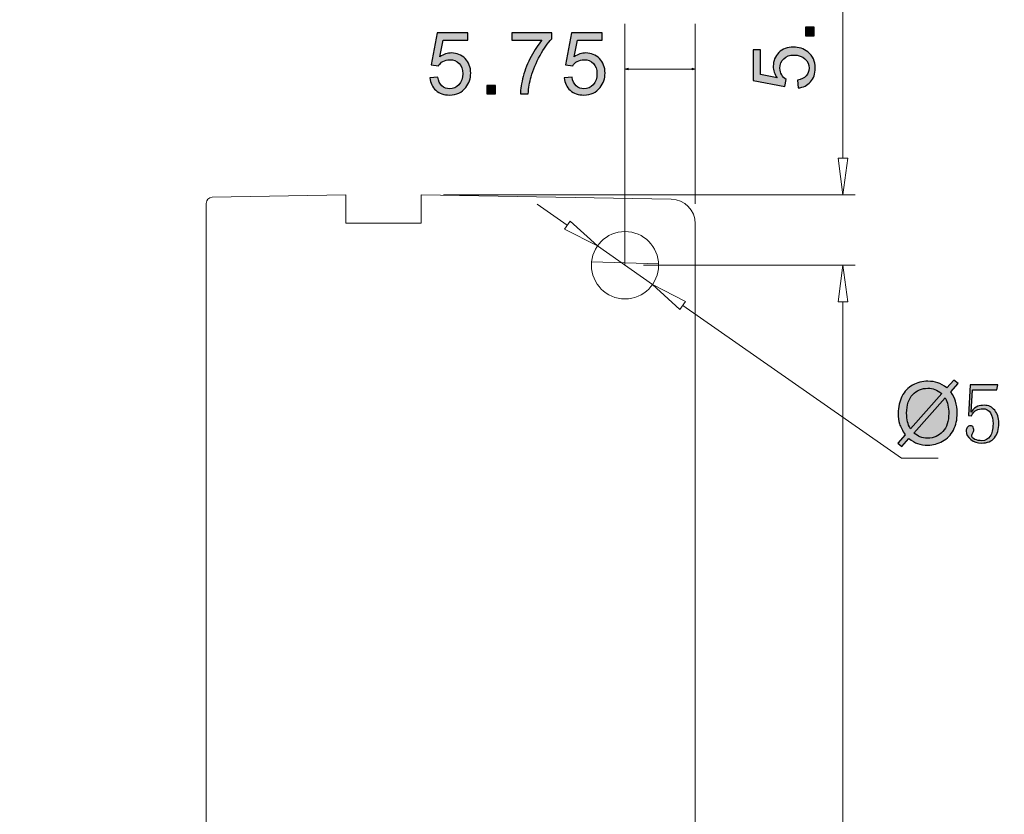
# Model space of a CAD drawing. Header units: millimetres. Extents: x -296 to 295, y -209 to 209.
# Tile 121 of 123: x 168 to 249, y 109 to 174. Entities that reach past the tile are written whole.
import ezdxf

# ---------------------------------------------------------------- set-up
doc = ezdxf.new("R2010")
doc.units = ezdxf.units.MM
doc.header["$MEASUREMENT"] = 0
doc.layers.add('layer 1', color=7, linetype='Continuous')

msp = doc.modelspace()

# ---------------------------------------------------------------- hatches: boundary and pattern name
at = {"layer": 'layer 1'}
h = msp.add_hatch(color=18, dxfattribs=at)
edge = h.paths.add_edge_path()
edge.add_spline(control_points=[(233.3028, 172.5008), (233.3028, 172.5008), (232.5972, 172.5008), (232.5972, 172.5008), (232.5972, 172.5008), (232.5972, 173.2063), (232.5972, 173.2063), (232.5972, 173.2063), (233.3028, 173.2063), (233.3028, 173.2063), (233.3028, 173.2063), (233.3028, 172.5008), (233.3028, 172.5008)], knot_values=[0, 0, 0, 0, 0.25, 0.25, 0.25, 0.5, 0.5, 0.5, 0.75, 0.75, 0.75, 1, 1, 1, 1], degree=3, periodic=1)
h = msp.add_hatch(color=18, dxfattribs=at)
edge = h.paths.add_edge_path()
edge.add_spline(control_points=[(201.8624, 169.0654), (201.8624, 169.0654), (202.5116, 169.1147), (202.5116, 169.1147), (202.5598, 168.7984), (202.6715, 168.5609), (202.8455, 168.401), (203.0196, 168.2422), (203.2324, 168.1622), (203.4829, 168.1622), (203.7851, 168.1622), (204.0379, 168.2751), (204.2437, 168.4997), (204.4483, 168.7255), (204.5506, 169.0242), (204.5506, 169.3958), (204.5506, 169.7497), (204.453, 170.0284), (204.2566, 170.2331), (204.0603, 170.4377), (203.8004, 170.54), (203.477, 170.54), (203.2759, 170.54), (203.096, 170.4941), (202.9361, 170.4024), (202.7773, 170.3107), (202.6527, 170.1919), (202.5609, 170.0461), (202.5609, 170.0461), (201.9753, 170.1307), (201.9753, 170.1307), (201.9753, 170.1307), (202.4622, 172.7272), (202.4622, 172.7272), (202.4622, 172.7272), (204.9669, 172.7272), (204.9669, 172.7272), (204.9669, 172.7272), (204.9669, 172.1345), (204.9669, 172.1345), (204.9669, 172.1345), (202.9572, 172.1345), (202.9572, 172.1345), (202.9572, 172.1345), (202.6879, 170.7716), (202.6879, 170.7716), (202.9902, 170.9845), (203.3077, 171.0903), (203.6393, 171.0903), (204.0791, 171.0903), (204.4507, 170.9374), (204.7529, 170.6317), (205.0551, 170.326), (205.2068, 169.9332), (205.2068, 169.4534), (205.2068, 168.996), (205.0739, 168.6009), (204.8081, 168.2681), (204.4848, 167.8588), (204.0426, 167.6542), (203.4829, 167.6542), (203.0243, 167.6542), (202.6503, 167.7836), (202.3599, 168.0411), (202.0694, 168.2986), (201.9036, 168.6397), (201.8624, 169.0654)], knot_values=[0, 0, 0, 0, 0.0454545, 0.0454545, 0.0454545, 0.0909091, 0.0909091, 0.0909091, 0.1363636, 0.1363636, 0.1363636, 0.1818182, 0.1818182, 0.1818182, 0.2272727, 0.2272727, 0.2272727, 0.2727273, 0.2727273, 0.2727273, 0.3181818, 0.3181818, 0.3181818, 0.3636364, 0.3636364, 0.3636364, 0.4090909, 0.4090909, 0.4090909, 0.4545455, 0.4545455, 0.4545455, 0.5, 0.5, 0.5, 0.5454545, 0.5454545, 0.5454545, 0.5909091, 0.5909091, 0.5909091, 0.6363636, 0.6363636, 0.6363636, 0.6818182, 0.6818182, 0.6818182, 0.7272727, 0.7272727, 0.7272727, 0.7727273, 0.7727273, 0.7727273, 0.8181818, 0.8181818, 0.8181818, 0.8636364, 0.8636364, 0.8636364, 0.9090909, 0.9090909, 0.9090909, 0.9545455, 0.9545455, 0.9545455, 1, 1, 1, 1], degree=3, periodic=1)
h = msp.add_hatch(color=18, dxfattribs=at)
edge = h.paths.add_edge_path()
edge.add_spline(control_points=[(208.5663, 172.1345), (208.5663, 172.1345), (208.5663, 172.7272), (208.5663, 172.7272), (208.5663, 172.7272), (211.8331, 172.7272), (211.8331, 172.7272), (211.8331, 172.7272), (211.8331, 172.2474), (211.8331, 172.2474), (211.512, 171.9052), (211.1922, 171.4501), (210.877, 170.8822), (210.5607, 170.3142), (210.3173, 169.7298), (210.1444, 169.1289), (210.0209, 168.7067), (209.941, 168.2422), (209.9069, 167.7389), (209.9069, 167.7389), (209.2719, 167.7389), (209.2719, 167.7389), (209.2789, 168.1364), (209.3565, 168.6173), (209.5059, 169.1806), (209.6552, 169.745), (209.8681, 170.2883), (210.1468, 170.8116), (210.4255, 171.3349), (210.7218, 171.7759), (211.0358, 172.1345), (211.0358, 172.1345), (208.5663, 172.1345), (208.5663, 172.1345)], knot_values=[0, 0, 0, 0, 0.0909091, 0.0909091, 0.0909091, 0.1818182, 0.1818182, 0.1818182, 0.2727273, 0.2727273, 0.2727273, 0.3636364, 0.3636364, 0.3636364, 0.4545455, 0.4545455, 0.4545455, 0.5454545, 0.5454545, 0.5454545, 0.6363636, 0.6363636, 0.6363636, 0.7272727, 0.7272727, 0.7272727, 0.8181818, 0.8181818, 0.8181818, 0.9090909, 0.9090909, 0.9090909, 1, 1, 1, 1], degree=3, periodic=1)
h = msp.add_hatch(color=18, dxfattribs=at)
edge = h.paths.add_edge_path()
edge.add_spline(control_points=[(212.8472, 169.0654), (212.8472, 169.0654), (213.4964, 169.1147), (213.4964, 169.1147), (213.5446, 168.7984), (213.6563, 168.5609), (213.8303, 168.401), (214.0044, 168.2422), (214.2172, 168.1622), (214.4677, 168.1622), (214.7699, 168.1622), (215.0227, 168.2751), (215.2285, 168.4997), (215.4331, 168.7255), (215.5354, 169.0242), (215.5354, 169.3958), (215.5354, 169.7497), (215.4378, 170.0284), (215.2414, 170.2331), (215.0451, 170.4377), (214.7852, 170.54), (214.4618, 170.54), (214.2607, 170.54), (214.0808, 170.4941), (213.9209, 170.4024), (213.7621, 170.3107), (213.6375, 170.1919), (213.5457, 170.0461), (213.5457, 170.0461), (212.9601, 170.1307), (212.9601, 170.1307), (212.9601, 170.1307), (213.447, 172.7272), (213.447, 172.7272), (213.447, 172.7272), (215.9517, 172.7272), (215.9517, 172.7272), (215.9517, 172.7272), (215.9517, 172.1345), (215.9517, 172.1345), (215.9517, 172.1345), (213.942, 172.1345), (213.942, 172.1345), (213.942, 172.1345), (213.6727, 170.7716), (213.6727, 170.7716), (213.975, 170.9845), (214.2925, 171.0903), (214.6241, 171.0903), (215.0639, 171.0903), (215.4355, 170.9374), (215.7377, 170.6317), (216.0399, 170.326), (216.1916, 169.9332), (216.1916, 169.4534), (216.1916, 168.996), (216.0587, 168.6009), (215.7929, 168.2681), (215.4696, 167.8588), (215.0274, 167.6542), (214.4677, 167.6542), (214.0091, 167.6542), (213.6351, 167.7836), (213.3447, 168.0411), (213.0542, 168.2986), (212.8884, 168.6397), (212.8472, 169.0654)], knot_values=[0, 0, 0, 0, 0.0454545, 0.0454545, 0.0454545, 0.0909091, 0.0909091, 0.0909091, 0.1363636, 0.1363636, 0.1363636, 0.1818182, 0.1818182, 0.1818182, 0.2272727, 0.2272727, 0.2272727, 0.2727273, 0.2727273, 0.2727273, 0.3181818, 0.3181818, 0.3181818, 0.3636364, 0.3636364, 0.3636364, 0.4090909, 0.4090909, 0.4090909, 0.4545455, 0.4545455, 0.4545455, 0.5, 0.5, 0.5, 0.5454545, 0.5454545, 0.5454545, 0.5909091, 0.5909091, 0.5909091, 0.6363636, 0.6363636, 0.6363636, 0.6818182, 0.6818182, 0.6818182, 0.7272727, 0.7272727, 0.7272727, 0.7727273, 0.7727273, 0.7727273, 0.8181818, 0.8181818, 0.8181818, 0.8636364, 0.8636364, 0.8636364, 0.9090909, 0.9090909, 0.9090909, 0.9545455, 0.9545455, 0.9545455, 1, 1, 1, 1], degree=3, periodic=1)
h = msp.add_hatch(color=18, dxfattribs=at)
edge = h.paths.add_edge_path()
edge.add_spline(control_points=[(231.9763, 168.2309), (231.9763, 168.2309), (231.927, 168.8801), (231.927, 168.8801), (232.2433, 168.9283), (232.4808, 169.04), (232.6407, 169.214), (232.7995, 169.3881), (232.8795, 169.6009), (232.8795, 169.8514), (232.8795, 170.1536), (232.7666, 170.4064), (232.542, 170.6122), (232.3162, 170.8168), (232.0175, 170.9191), (231.6459, 170.9191), (231.292, 170.9191), (231.0133, 170.8215), (230.8086, 170.6251), (230.604, 170.4288), (230.5017, 170.1689), (230.5017, 169.8455), (230.5017, 169.6444), (230.5476, 169.4645), (230.6393, 169.3046), (230.731, 169.1458), (230.8498, 169.0212), (230.9956, 168.9294), (230.9956, 168.9294), (230.911, 168.3438), (230.911, 168.3438), (230.911, 168.3438), (228.3145, 168.8307), (228.3145, 168.8307), (228.3145, 168.8307), (228.3145, 171.3354), (228.3145, 171.3354), (228.3145, 171.3354), (228.9072, 171.3354), (228.9072, 171.3354), (228.9072, 171.3354), (228.9072, 169.3257), (228.9072, 169.3257), (228.9072, 169.3257), (230.2701, 169.0564), (230.2701, 169.0564), (230.0572, 169.3587), (229.9514, 169.6762), (229.9514, 170.0078), (229.9514, 170.4476), (230.1043, 170.8192), (230.41, 171.1214), (230.7157, 171.4236), (231.1085, 171.5753), (231.5883, 171.5753), (232.0457, 171.5753), (232.4408, 171.4424), (232.7736, 171.1766), (233.1829, 170.8533), (233.3875, 170.4111), (233.3875, 169.8514), (233.3875, 169.3928), (233.2581, 169.0188), (233.0006, 168.7284), (232.7431, 168.4379), (232.402, 168.2721), (231.9763, 168.2309)], knot_values=[0, 0, 0, 0, 0.0454545, 0.0454545, 0.0454545, 0.0909091, 0.0909091, 0.0909091, 0.1363636, 0.1363636, 0.1363636, 0.1818182, 0.1818182, 0.1818182, 0.2272727, 0.2272727, 0.2272727, 0.2727273, 0.2727273, 0.2727273, 0.3181818, 0.3181818, 0.3181818, 0.3636364, 0.3636364, 0.3636364, 0.4090909, 0.4090909, 0.4090909, 0.4545455, 0.4545455, 0.4545455, 0.5, 0.5, 0.5, 0.5454545, 0.5454545, 0.5454545, 0.5909091, 0.5909091, 0.5909091, 0.6363636, 0.6363636, 0.6363636, 0.6818182, 0.6818182, 0.6818182, 0.7272727, 0.7272727, 0.7272727, 0.7727273, 0.7727273, 0.7727273, 0.8181818, 0.8181818, 0.8181818, 0.8636364, 0.8636364, 0.8636364, 0.9090909, 0.9090909, 0.9090909, 0.9545455, 0.9545455, 0.9545455, 1, 1, 1, 1], degree=3, periodic=1)
h = msp.add_hatch(color=18, dxfattribs=at)
edge = h.paths.add_edge_path()
edge.add_spline(control_points=[(218.0919, 169.8512), (218.0919, 169.8512), (217.8253, 169.7798), (217.8253, 169.7798), (217.8253, 169.7798), (218.0919, 169.7083), (218.0919, 169.7083), (218.0919, 169.7083), (218.0919, 169.8512), (218.0919, 169.8512)], knot_values=[0, 0, 0, 0, 0.3333333, 0.3333333, 0.3333333, 0.6666667, 0.6666667, 0.6666667, 1, 1, 1, 1], degree=3, periodic=1)
h = msp.add_hatch(color=18, dxfattribs=at)
edge = h.paths.add_edge_path()
edge.add_spline(control_points=[(223.3086, 169.8512), (223.3086, 169.8512), (223.5753, 169.7798), (223.5753, 169.7798), (223.5753, 169.7798), (223.3086, 169.7083), (223.3086, 169.7083), (223.3086, 169.7083), (223.3086, 169.8512), (223.3086, 169.8512)], knot_values=[0, 0, 0, 0, 0.3333333, 0.3333333, 0.3333333, 0.6666667, 0.6666667, 0.6666667, 1, 1, 1, 1], degree=3, periodic=1)
h = msp.add_hatch(color=18, dxfattribs=at)
edge = h.paths.add_edge_path()
edge.add_spline(control_points=[(206.5244, 167.7389), (206.5244, 167.7389), (206.5244, 168.4445), (206.5244, 168.4445), (206.5244, 168.4445), (207.2299, 168.4445), (207.2299, 168.4445), (207.2299, 168.4445), (207.2299, 167.7389), (207.2299, 167.7389), (207.2299, 167.7389), (206.5244, 167.7389), (206.5244, 167.7389)], knot_values=[0, 0, 0, 0, 0.25, 0.25, 0.25, 0.5, 0.5, 0.5, 0.75, 0.75, 0.75, 1, 1, 1, 1], degree=3, periodic=1)
h = msp.add_hatch(color=18, dxfattribs=at)
edge = h.paths.add_edge_path()
edge.add_spline(control_points=[(215.559, 155.3115), (215.559, 155.317), (215.5635, 155.3215), (215.569, 155.3215), (215.5745, 155.3215), (215.579, 155.317), (215.579, 155.3115), (215.579, 155.3059), (215.5745, 155.3015), (215.569, 155.3015), (215.5635, 155.3015), (215.559, 155.3059), (215.559, 155.3115)], knot_values=[0, 0, 0, 0, 0.25, 0.25, 0.25, 0.5, 0.5, 0.5, 0.75, 0.75, 0.75, 1, 1, 1, 1], degree=3, periodic=1)
h = msp.add_hatch(color=18, dxfattribs=at)
edge = h.paths.add_edge_path()
edge.add_spline(control_points=[(217.8153, 153.7392), (217.8153, 153.7448), (217.8197, 153.7492), (217.8253, 153.7492), (217.8308, 153.7492), (217.8353, 153.7448), (217.8353, 153.7392), (217.8353, 153.7337), (217.8308, 153.7292), (217.8253, 153.7292), (217.8197, 153.7292), (217.8153, 153.7337), (217.8153, 153.7392)], knot_values=[0, 0, 0, 0, 0.25, 0.25, 0.25, 0.5, 0.5, 0.5, 0.75, 0.75, 0.75, 1, 1, 1, 1], degree=3, periodic=1)
h = msp.add_hatch(color=18, dxfattribs=at)
edge = h.paths.add_edge_path()
edge.add_spline(control_points=[(220.5653, 153.7392), (220.5653, 153.7448), (220.5697, 153.7492), (220.5753, 153.7492), (220.5808, 153.7492), (220.5853, 153.7448), (220.5853, 153.7392), (220.5853, 153.7337), (220.5808, 153.7292), (220.5753, 153.7292), (220.5697, 153.7292), (220.5653, 153.7337), (220.5653, 153.7392)], knot_values=[0, 0, 0, 0, 0.25, 0.25, 0.25, 0.5, 0.5, 0.5, 0.75, 0.75, 0.75, 1, 1, 1, 1], degree=3, periodic=1)
h = msp.add_hatch(color=18, dxfattribs=at)
edge = h.paths.add_edge_path()
edge.add_spline(control_points=[(235.6445, 153.7392), (235.6445, 153.7448), (235.649, 153.7492), (235.6545, 153.7492), (235.66, 153.7492), (235.6645, 153.7448), (235.6645, 153.7392), (235.6645, 153.7337), (235.66, 153.7292), (235.6545, 153.7292), (235.649, 153.7292), (235.6445, 153.7337), (235.6445, 153.7392)], knot_values=[0, 0, 0, 0, 0.25, 0.25, 0.25, 0.5, 0.5, 0.5, 0.75, 0.75, 0.75, 1, 1, 1, 1], degree=3, periodic=1)
h = msp.add_hatch(color=18, dxfattribs=at)
edge = h.paths.add_edge_path()
edge.add_spline(control_points=[(220.0715, 152.167), (220.0715, 152.1725), (220.076, 152.177), (220.0815, 152.177), (220.087, 152.177), (220.0915, 152.1725), (220.0915, 152.167), (220.0915, 152.1615), (220.087, 152.157), (220.0815, 152.157), (220.076, 152.157), (220.0715, 152.1615), (220.0715, 152.167)], knot_values=[0, 0, 0, 0, 0.25, 0.25, 0.25, 0.5, 0.5, 0.5, 0.75, 0.75, 0.75, 1, 1, 1, 1], degree=3, periodic=1)
h = msp.add_hatch(color=18, dxfattribs=at)
edge = h.paths.add_edge_path()
edge.add_spline(control_points=[(244.1506, 143.7072), (244.1506, 143.7072), (244.728, 144.3528), (244.728, 144.3528), (244.728, 144.3528), (245.0678, 144.0635), (245.0678, 144.0635), (245.0678, 144.0635), (244.4622, 143.385), (244.4622, 143.385), (244.6586, 143.091), (244.7903, 142.8346), (244.8597, 142.6135), (244.9502, 142.3243), (244.9961, 141.9997), (244.9961, 141.6422), (244.9961, 141.1248), (244.8914, 140.6639), (244.6833, 140.2593), (244.474, 139.8548), (244.1812, 139.5502), (243.8037, 139.3433), (243.4262, 139.1363), (243.0252, 139.0328), (242.6007, 139.0328), (242.2844, 139.0328), (241.9975, 139.0775), (241.7411, 139.1669), (241.5435, 139.2363), (241.3131, 139.3691), (241.0485, 139.5644), (241.0485, 139.5644), (240.4676, 138.9129), (240.4676, 138.9129), (240.4676, 138.9129), (240.1277, 139.2033), (240.1277, 139.2033), (240.1277, 139.2033), (240.7357, 139.8842), (240.7357, 139.8842), (240.5099, 140.2264), (240.3594, 140.518), (240.2841, 140.7603), (240.2077, 141.0025), (240.1701, 141.2942), (240.1701, 141.634), (240.1701, 142.1526), (240.2735, 142.6147), (240.4805, 143.0192), (240.6875, 143.4249), (240.9767, 143.7319), (241.3507, 143.9412), (241.7235, 144.1493), (242.1386, 144.254), (242.596, 144.254), (242.9041, 144.254), (243.1734, 144.2128), (243.4039, 144.1317), (243.6355, 144.0505), (243.8837, 143.9094), (244.1506, 143.7072)], knot_values=[0, 0, 0, 0, 0.05, 0.05, 0.05, 0.1, 0.1, 0.1, 0.15, 0.15, 0.15, 0.2, 0.2, 0.2, 0.25, 0.25, 0.25, 0.3, 0.3, 0.3, 0.35, 0.35, 0.35, 0.4, 0.4, 0.4, 0.45, 0.45, 0.45, 0.5, 0.5, 0.5, 0.55, 0.55, 0.55, 0.6, 0.6, 0.6, 0.65, 0.65, 0.65, 0.7, 0.7, 0.7, 0.75, 0.75, 0.75, 0.8, 0.8, 0.8, 0.85, 0.85, 0.85, 0.9, 0.9, 0.9, 0.95, 0.95, 0.95, 1, 1, 1, 1], degree=3, periodic=1)
h = msp.add_hatch(color=18, dxfattribs=at)
edge = h.paths.add_edge_path()
edge.add_spline(control_points=[(243.7331, 143.2403), (243.5156, 143.4108), (243.3274, 143.5273), (243.1652, 143.5896), (243.0041, 143.6519), (242.8147, 143.6825), (242.5972, 143.6825), (242.0951, 143.6825), (241.68, 143.512), (241.353, 143.1709), (241.025, 142.8299), (240.8615, 142.3207), (240.8615, 141.6434), (240.8615, 141.3776), (240.8862, 141.1401), (240.9368, 140.9343), (240.9732, 140.7803), (241.0497, 140.5909), (241.1661, 140.3663), (241.1661, 140.3663), (243.7331, 143.2403), (243.7331, 143.2403)], knot_values=[0, 0, 0, 0, 0.1428571, 0.1428571, 0.1428571, 0.2857143, 0.2857143, 0.2857143, 0.4285714, 0.4285714, 0.4285714, 0.5714286, 0.5714286, 0.5714286, 0.7142857, 0.7142857, 0.7142857, 0.8571429, 0.8571429, 0.8571429, 1, 1, 1, 1], degree=3, periodic=1)
h = msp.add_hatch(color=18, dxfattribs=at)
edge = h.paths.add_edge_path()
edge.add_spline(control_points=[(246.6706, 142.2043), (246.8447, 142.2596), (247.0246, 142.2866), (247.208, 142.2866), (247.5573, 142.2866), (247.8419, 142.1538), (248.0618, 141.8868), (248.2828, 141.6211), (248.3934, 141.2671), (248.3934, 140.8261), (248.3934, 140.3299), (248.2781, 139.9348), (248.0488, 139.6408), (247.8183, 139.3468), (247.4656, 139.1998), (246.987, 139.1998), (246.6565, 139.1998), (246.3625, 139.2962), (246.105, 139.4891), (245.8487, 139.6819), (245.7193, 139.9171), (245.7193, 140.1923), (245.7193, 140.3028), (245.7511, 140.3993), (245.8157, 140.4816), (245.8804, 140.5639), (245.9674, 140.6062), (246.078, 140.6062), (246.1885, 140.6062), (246.2614, 140.5686), (246.2979, 140.4957), (246.3355, 140.4216), (246.3531, 140.3581), (246.3531, 140.3028), (246.3531, 140.1923), (246.3261, 140.1053), (246.2708, 140.0406), (246.2156, 139.9759), (246.1885, 139.9077), (246.1885, 139.8336), (246.1885, 139.6867), (246.2755, 139.5773), (246.4496, 139.5032), (246.6248, 139.4303), (246.8129, 139.3927), (247.0152, 139.3927), (247.3092, 139.3927), (247.5338, 139.5126), (247.6902, 139.7513), (247.8466, 139.99), (247.9242, 140.3299), (247.9242, 140.7709), (247.9242, 141.1389), (247.856, 141.4376), (247.7172, 141.6669), (247.5796, 141.8962), (247.3727, 142.0115), (247.0975, 142.0115), (246.8952, 142.0115), (246.7212, 141.975), (246.5742, 141.9009), (246.4272, 141.828), (246.2896, 141.6716), (246.1603, 141.4329), (246.1603, 141.4329), (245.9122, 141.46), (245.9122, 141.46), (245.9122, 141.46), (246.0497, 143.9682), (246.0497, 143.9682), (246.0497, 143.9682), (248.3099, 143.9682), (248.3099, 143.9682), (248.3099, 143.9682), (248.2276, 143.5543), (248.2276, 143.5543), (248.2276, 143.5543), (246.2426, 143.5543), (246.2426, 143.5543), (246.2426, 143.5543), (246.1332, 141.7363), (246.1332, 141.7363), (246.3167, 141.9927), (246.4954, 142.1491), (246.6706, 142.2043)], knot_values=[0, 0, 0, 0, 0.0357143, 0.0357143, 0.0357143, 0.0714286, 0.0714286, 0.0714286, 0.1071429, 0.1071429, 0.1071429, 0.1428571, 0.1428571, 0.1428571, 0.1785714, 0.1785714, 0.1785714, 0.2142857, 0.2142857, 0.2142857, 0.25, 0.25, 0.25, 0.2857143, 0.2857143, 0.2857143, 0.3214286, 0.3214286, 0.3214286, 0.3571429, 0.3571429, 0.3571429, 0.3928571, 0.3928571, 0.3928571, 0.4285714, 0.4285714, 0.4285714, 0.4642857, 0.4642857, 0.4642857, 0.5, 0.5, 0.5, 0.5357143, 0.5357143, 0.5357143, 0.5714286, 0.5714286, 0.5714286, 0.6071429, 0.6071429, 0.6071429, 0.6428571, 0.6428571, 0.6428571, 0.6785714, 0.6785714, 0.6785714, 0.7142857, 0.7142857, 0.7142857, 0.75, 0.75, 0.75, 0.7857143, 0.7857143, 0.7857143, 0.8214286, 0.8214286, 0.8214286, 0.8571429, 0.8571429, 0.8571429, 0.8928571, 0.8928571, 0.8928571, 0.9285714, 0.9285714, 0.9285714, 0.9642857, 0.9642857, 0.9642857, 1, 1, 1, 1], degree=3, periodic=1)
h = msp.add_hatch(color=18, dxfattribs=at)
edge = h.paths.add_edge_path()
edge.add_spline(control_points=[(244.0154, 142.8852), (244.0154, 142.8852), (241.4577, 140.0218), (241.4577, 140.0218), (241.6353, 139.8772), (241.7987, 139.776), (241.9469, 139.7184), (242.1421, 139.642), (242.3526, 139.6043), (242.5795, 139.6043), (243.0793, 139.6043), (243.4909, 139.7807), (243.8166, 140.1347), (244.1424, 140.4886), (244.3046, 140.9849), (244.3046, 141.6222), (244.3046, 142.1008), (244.2082, 142.5207), (244.0154, 142.8852)], knot_values=[0, 0, 0, 0, 0.1666667, 0.1666667, 0.1666667, 0.3333333, 0.3333333, 0.3333333, 0.5, 0.5, 0.5, 0.6666667, 0.6666667, 0.6666667, 0.8333333, 0.8333333, 0.8333333, 1, 1, 1, 1], degree=3, periodic=1)

# ---------------------------------------------------------------- linework, layer by layer
at = {"layer": 'layer 1', "color": 1, "lineweight": 0}
msp.add_open_spline([(295.3283, 209.2747), (295.3283, 209.2747), (295.3283, -208.9236), (295.3283, -208.9236), (295.3283, -208.9236), (-296.1944, -208.9236), (-296.1944, -208.9236), (-296.1944, -208.9236), (-296.1944, 209.2747), (-296.1944, 209.2747), (-296.1944, 209.2747), (295.3283, 209.2747), (295.3283, 209.2747)], degree=3, knots=[0, 0, 0, 0, 0.25, 0.25, 0.25, 0.5, 0.5, 0.5, 0.75, 0.75, 0.75, 1, 1, 1, 1], dxfattribs=at)
at = {"layer": 'layer 1', "color": 5, "lineweight": 0}
msp.add_open_spline([(-281.2487, 194.7284), (-281.2487, 194.7284), (-281.2487, -197.0649), (-281.2487, -197.0649), (-281.2487, -197.0649), (283.3586, -197.0649), (283.3586, -197.0649)], degree=3, knots=[0, 0, 0, 0, 0.5, 0.5, 0.5, 1, 1, 1, 1], dxfattribs=at)
at = {"layer": 'layer 1', "lineweight": 0}
for points in [[(235.6545, 162.4892), (235.6545, 162.4892), (235.6545, 189.1346), (235.6545, 189.1346)], [(217.8253, 153.7392), (217.8253, 153.7392), (217.8253, 173.474), (217.8253, 173.474)], [(223.5753, 158.7513), (223.5753, 158.7513), (223.5753, 173.474), (223.5753, 173.474)], [(223.5753, 169.7798), (223.5753, 169.7798), (217.8253, 169.7798), (217.8253, 169.7798)], [(202.9933, 159.4892), (202.9933, 159.4892), (236.6545, 159.4892), (236.6545, 159.4892)], [(213.1077, 157.0266), (213.1077, 157.0266), (210.6463, 158.7418), (210.6463, 158.7418)], [(215.569, 155.3115), (215.569, 155.3115), (220.0815, 152.167), (220.0815, 152.167)], [(219.3253, 153.7392), (219.3253, 153.7392), (236.6545, 153.7392), (236.6545, 153.7392)], [(222.0753, 153.7392), (222.0753, 153.7392), (236.6545, 153.7392), (236.6545, 153.7392)], [(235.6545, 150.7392), (235.6545, 150.7392), (235.6545, -3.265), (235.6545, -3.265)], [(235.6545, 150.7392), (235.6545, 150.7392), (235.6545, 147.7392), (235.6545, 147.7392)], [(222.5429, 150.4519), (222.5429, 150.4519), (240.4446, 137.9774), (240.4446, 137.9774)], [(240.4446, 137.9774), (240.4446, 137.9774), (243.4446, 137.9774), (243.4446, 137.9774)]]:
    msp.add_open_spline(points, degree=3, dxfattribs=at)
at = {"layer": 'layer 1'}
for points, knots in [([(233.3028, 172.5008), (233.3028, 172.5008), (232.5972, 172.5008), (232.5972, 172.5008), (232.5972, 172.5008), (232.5972, 173.2063), (232.5972, 173.2063), (232.5972, 173.2063), (233.3028, 173.2063), (233.3028, 173.2063), (233.3028, 173.2063), (233.3028, 172.5008), (233.3028, 172.5008)], [0, 0, 0, 0, 0.25, 0.25, 0.25, 0.5, 0.5, 0.5, 0.75, 0.75, 0.75, 1, 1, 1, 1]), ([(201.8624, 169.0654), (201.8624, 169.0654), (202.5116, 169.1147), (202.5116, 169.1147), (202.5598, 168.7984), (202.6715, 168.5609), (202.8455, 168.401), (203.0196, 168.2422), (203.2324, 168.1622), (203.4829, 168.1622), (203.7851, 168.1622), (204.0379, 168.2751), (204.2437, 168.4997), (204.4483, 168.7255), (204.5506, 169.0242), (204.5506, 169.3958), (204.5506, 169.7497), (204.453, 170.0284), (204.2566, 170.2331), (204.0603, 170.4377), (203.8004, 170.54), (203.477, 170.54), (203.2759, 170.54), (203.096, 170.4941), (202.9361, 170.4024), (202.7773, 170.3107), (202.6527, 170.1919), (202.5609, 170.0461), (202.5609, 170.0461), (201.9753, 170.1307), (201.9753, 170.1307), (201.9753, 170.1307), (202.4622, 172.7272), (202.4622, 172.7272), (202.4622, 172.7272), (204.9669, 172.7272), (204.9669, 172.7272), (204.9669, 172.7272), (204.9669, 172.1345), (204.9669, 172.1345), (204.9669, 172.1345), (202.9572, 172.1345), (202.9572, 172.1345), (202.9572, 172.1345), (202.6879, 170.7716), (202.6879, 170.7716), (202.9902, 170.9845), (203.3077, 171.0903), (203.6393, 171.0903), (204.0791, 171.0903), (204.4507, 170.9374), (204.7529, 170.6317), (205.0551, 170.326), (205.2068, 169.9332), (205.2068, 169.4534), (205.2068, 168.996), (205.0739, 168.6009), (204.8081, 168.2681), (204.4848, 167.8588), (204.0426, 167.6542), (203.4829, 167.6542), (203.0243, 167.6542), (202.6503, 167.7836), (202.3599, 168.0411), (202.0694, 168.2986), (201.9036, 168.6397), (201.8624, 169.0654)], [0, 0, 0, 0, 0.0454545, 0.0454545, 0.0454545, 0.0909091, 0.0909091, 0.0909091, 0.1363636, 0.1363636, 0.1363636, 0.1818182, 0.1818182, 0.1818182, 0.2272727, 0.2272727, 0.2272727, 0.2727273, 0.2727273, 0.2727273, 0.3181818, 0.3181818, 0.3181818, 0.3636364, 0.3636364, 0.3636364, 0.4090909, 0.4090909, 0.4090909, 0.4545455, 0.4545455, 0.4545455, 0.5, 0.5, 0.5, 0.5454545, 0.5454545, 0.5454545, 0.5909091, 0.5909091, 0.5909091, 0.6363636, 0.6363636, 0.6363636, 0.6818182, 0.6818182, 0.6818182, 0.7272727, 0.7272727, 0.7272727, 0.7727273, 0.7727273, 0.7727273, 0.8181818, 0.8181818, 0.8181818, 0.8636364, 0.8636364, 0.8636364, 0.9090909, 0.9090909, 0.9090909, 0.9545455, 0.9545455, 0.9545455, 1, 1, 1, 1]), ([(208.5663, 172.1345), (208.5663, 172.1345), (208.5663, 172.7272), (208.5663, 172.7272), (208.5663, 172.7272), (211.8331, 172.7272), (211.8331, 172.7272), (211.8331, 172.7272), (211.8331, 172.2474), (211.8331, 172.2474), (211.512, 171.9052), (211.1922, 171.4501), (210.877, 170.8822), (210.5607, 170.3142), (210.3173, 169.7298), (210.1444, 169.1289), (210.0209, 168.7067), (209.941, 168.2422), (209.9069, 167.7389), (209.9069, 167.7389), (209.2719, 167.7389), (209.2719, 167.7389), (209.2789, 168.1364), (209.3565, 168.6173), (209.5059, 169.1806), (209.6552, 169.745), (209.8681, 170.2883), (210.1468, 170.8116), (210.4255, 171.3349), (210.7218, 171.7759), (211.0358, 172.1345), (211.0358, 172.1345), (208.5663, 172.1345), (208.5663, 172.1345)], [0, 0, 0, 0, 0.0909091, 0.0909091, 0.0909091, 0.1818182, 0.1818182, 0.1818182, 0.2727273, 0.2727273, 0.2727273, 0.3636364, 0.3636364, 0.3636364, 0.4545455, 0.4545455, 0.4545455, 0.5454545, 0.5454545, 0.5454545, 0.6363636, 0.6363636, 0.6363636, 0.7272727, 0.7272727, 0.7272727, 0.8181818, 0.8181818, 0.8181818, 0.9090909, 0.9090909, 0.9090909, 1, 1, 1, 1]), ([(212.8472, 169.0654), (212.8472, 169.0654), (213.4964, 169.1147), (213.4964, 169.1147), (213.5446, 168.7984), (213.6563, 168.5609), (213.8303, 168.401), (214.0044, 168.2422), (214.2172, 168.1622), (214.4677, 168.1622), (214.7699, 168.1622), (215.0227, 168.2751), (215.2285, 168.4997), (215.4331, 168.7255), (215.5354, 169.0242), (215.5354, 169.3958), (215.5354, 169.7497), (215.4378, 170.0284), (215.2414, 170.2331), (215.0451, 170.4377), (214.7852, 170.54), (214.4618, 170.54), (214.2607, 170.54), (214.0808, 170.4941), (213.9209, 170.4024), (213.7621, 170.3107), (213.6375, 170.1919), (213.5457, 170.0461), (213.5457, 170.0461), (212.9601, 170.1307), (212.9601, 170.1307), (212.9601, 170.1307), (213.447, 172.7272), (213.447, 172.7272), (213.447, 172.7272), (215.9517, 172.7272), (215.9517, 172.7272), (215.9517, 172.7272), (215.9517, 172.1345), (215.9517, 172.1345), (215.9517, 172.1345), (213.942, 172.1345), (213.942, 172.1345), (213.942, 172.1345), (213.6727, 170.7716), (213.6727, 170.7716), (213.975, 170.9845), (214.2925, 171.0903), (214.6241, 171.0903), (215.0639, 171.0903), (215.4355, 170.9374), (215.7377, 170.6317), (216.0399, 170.326), (216.1916, 169.9332), (216.1916, 169.4534), (216.1916, 168.996), (216.0587, 168.6009), (215.7929, 168.2681), (215.4696, 167.8588), (215.0274, 167.6542), (214.4677, 167.6542), (214.0091, 167.6542), (213.6351, 167.7836), (213.3447, 168.0411), (213.0542, 168.2986), (212.8884, 168.6397), (212.8472, 169.0654)], [0, 0, 0, 0, 0.0454545, 0.0454545, 0.0454545, 0.0909091, 0.0909091, 0.0909091, 0.1363636, 0.1363636, 0.1363636, 0.1818182, 0.1818182, 0.1818182, 0.2272727, 0.2272727, 0.2272727, 0.2727273, 0.2727273, 0.2727273, 0.3181818, 0.3181818, 0.3181818, 0.3636364, 0.3636364, 0.3636364, 0.4090909, 0.4090909, 0.4090909, 0.4545455, 0.4545455, 0.4545455, 0.5, 0.5, 0.5, 0.5454545, 0.5454545, 0.5454545, 0.5909091, 0.5909091, 0.5909091, 0.6363636, 0.6363636, 0.6363636, 0.6818182, 0.6818182, 0.6818182, 0.7272727, 0.7272727, 0.7272727, 0.7727273, 0.7727273, 0.7727273, 0.8181818, 0.8181818, 0.8181818, 0.8636364, 0.8636364, 0.8636364, 0.9090909, 0.9090909, 0.9090909, 0.9545455, 0.9545455, 0.9545455, 1, 1, 1, 1]), ([(231.9763, 168.2309), (231.9763, 168.2309), (231.927, 168.8801), (231.927, 168.8801), (232.2433, 168.9283), (232.4808, 169.04), (232.6407, 169.214), (232.7995, 169.3881), (232.8795, 169.6009), (232.8795, 169.8514), (232.8795, 170.1536), (232.7666, 170.4064), (232.542, 170.6122), (232.3162, 170.8168), (232.0175, 170.9191), (231.6459, 170.9191), (231.292, 170.9191), (231.0133, 170.8215), (230.8086, 170.6251), (230.604, 170.4288), (230.5017, 170.1689), (230.5017, 169.8455), (230.5017, 169.6444), (230.5476, 169.4645), (230.6393, 169.3046), (230.731, 169.1458), (230.8498, 169.0212), (230.9956, 168.9294), (230.9956, 168.9294), (230.911, 168.3438), (230.911, 168.3438), (230.911, 168.3438), (228.3145, 168.8307), (228.3145, 168.8307), (228.3145, 168.8307), (228.3145, 171.3354), (228.3145, 171.3354), (228.3145, 171.3354), (228.9072, 171.3354), (228.9072, 171.3354), (228.9072, 171.3354), (228.9072, 169.3257), (228.9072, 169.3257), (228.9072, 169.3257), (230.2701, 169.0564), (230.2701, 169.0564), (230.0572, 169.3587), (229.9514, 169.6762), (229.9514, 170.0078), (229.9514, 170.4476), (230.1043, 170.8192), (230.41, 171.1214), (230.7157, 171.4236), (231.1085, 171.5753), (231.5883, 171.5753), (232.0457, 171.5753), (232.4408, 171.4424), (232.7736, 171.1766), (233.1829, 170.8533), (233.3875, 170.4111), (233.3875, 169.8514), (233.3875, 169.3928), (233.2581, 169.0188), (233.0006, 168.7284), (232.7431, 168.4379), (232.402, 168.2721), (231.9763, 168.2309)], [0, 0, 0, 0, 0.0454545, 0.0454545, 0.0454545, 0.0909091, 0.0909091, 0.0909091, 0.1363636, 0.1363636, 0.1363636, 0.1818182, 0.1818182, 0.1818182, 0.2272727, 0.2272727, 0.2272727, 0.2727273, 0.2727273, 0.2727273, 0.3181818, 0.3181818, 0.3181818, 0.3636364, 0.3636364, 0.3636364, 0.4090909, 0.4090909, 0.4090909, 0.4545455, 0.4545455, 0.4545455, 0.5, 0.5, 0.5, 0.5454545, 0.5454545, 0.5454545, 0.5909091, 0.5909091, 0.5909091, 0.6363636, 0.6363636, 0.6363636, 0.6818182, 0.6818182, 0.6818182, 0.7272727, 0.7272727, 0.7272727, 0.7727273, 0.7727273, 0.7727273, 0.8181818, 0.8181818, 0.8181818, 0.8636364, 0.8636364, 0.8636364, 0.9090909, 0.9090909, 0.9090909, 0.9545455, 0.9545455, 0.9545455, 1, 1, 1, 1]), ([(206.5244, 167.7389), (206.5244, 167.7389), (206.5244, 168.4445), (206.5244, 168.4445), (206.5244, 168.4445), (207.2299, 168.4445), (207.2299, 168.4445), (207.2299, 168.4445), (207.2299, 167.7389), (207.2299, 167.7389), (207.2299, 167.7389), (206.5244, 167.7389), (206.5244, 167.7389)], [0, 0, 0, 0, 0.25, 0.25, 0.25, 0.5, 0.5, 0.5, 0.75, 0.75, 0.75, 1, 1, 1, 1]), ([(244.1506, 143.7072), (244.1506, 143.7072), (244.728, 144.3528), (244.728, 144.3528), (244.728, 144.3528), (245.0678, 144.0635), (245.0678, 144.0635), (245.0678, 144.0635), (244.4622, 143.385), (244.4622, 143.385), (244.6586, 143.091), (244.7903, 142.8346), (244.8597, 142.6135), (244.9502, 142.3243), (244.9961, 141.9997), (244.9961, 141.6422), (244.9961, 141.1248), (244.8914, 140.6639), (244.6833, 140.2593), (244.474, 139.8548), (244.1812, 139.5502), (243.8037, 139.3433), (243.4262, 139.1363), (243.0252, 139.0328), (242.6007, 139.0328), (242.2844, 139.0328), (241.9975, 139.0775), (241.7411, 139.1669), (241.5435, 139.2363), (241.3131, 139.3691), (241.0485, 139.5644), (241.0485, 139.5644), (240.4676, 138.9129), (240.4676, 138.9129), (240.4676, 138.9129), (240.1277, 139.2033), (240.1277, 139.2033), (240.1277, 139.2033), (240.7357, 139.8842), (240.7357, 139.8842), (240.5099, 140.2264), (240.3594, 140.518), (240.2841, 140.7603), (240.2077, 141.0025), (240.1701, 141.2942), (240.1701, 141.634), (240.1701, 142.1526), (240.2735, 142.6147), (240.4805, 143.0192), (240.6875, 143.4249), (240.9767, 143.7319), (241.3507, 143.9412), (241.7235, 144.1493), (242.1386, 144.254), (242.596, 144.254), (242.9041, 144.254), (243.1734, 144.2128), (243.4039, 144.1317), (243.6355, 144.0505), (243.8837, 143.9094), (244.1506, 143.7072)], [0, 0, 0, 0, 0.05, 0.05, 0.05, 0.1, 0.1, 0.1, 0.15, 0.15, 0.15, 0.2, 0.2, 0.2, 0.25, 0.25, 0.25, 0.3, 0.3, 0.3, 0.35, 0.35, 0.35, 0.4, 0.4, 0.4, 0.45, 0.45, 0.45, 0.5, 0.5, 0.5, 0.55, 0.55, 0.55, 0.6, 0.6, 0.6, 0.65, 0.65, 0.65, 0.7, 0.7, 0.7, 0.75, 0.75, 0.75, 0.8, 0.8, 0.8, 0.85, 0.85, 0.85, 0.9, 0.9, 0.9, 0.95, 0.95, 0.95, 1, 1, 1, 1]), ([(243.7331, 143.2403), (243.5156, 143.4108), (243.3274, 143.5273), (243.1652, 143.5896), (243.0041, 143.6519), (242.8147, 143.6825), (242.5972, 143.6825), (242.0951, 143.6825), (241.68, 143.512), (241.353, 143.1709), (241.025, 142.8299), (240.8615, 142.3207), (240.8615, 141.6434), (240.8615, 141.3776), (240.8862, 141.1401), (240.9368, 140.9343), (240.9732, 140.7803), (241.0497, 140.5909), (241.1661, 140.3663), (241.1661, 140.3663), (243.7331, 143.2403), (243.7331, 143.2403)], [0, 0, 0, 0, 0.1428571, 0.1428571, 0.1428571, 0.2857143, 0.2857143, 0.2857143, 0.4285714, 0.4285714, 0.4285714, 0.5714286, 0.5714286, 0.5714286, 0.7142857, 0.7142857, 0.7142857, 0.8571429, 0.8571429, 0.8571429, 1, 1, 1, 1]), ([(246.6706, 142.2043), (246.8447, 142.2596), (247.0246, 142.2866), (247.208, 142.2866), (247.5573, 142.2866), (247.8419, 142.1538), (248.0618, 141.8868), (248.2828, 141.6211), (248.3934, 141.2671), (248.3934, 140.8261), (248.3934, 140.3299), (248.2781, 139.9348), (248.0488, 139.6408), (247.8183, 139.3468), (247.4656, 139.1998), (246.987, 139.1998), (246.6565, 139.1998), (246.3625, 139.2962), (246.105, 139.4891), (245.8487, 139.6819), (245.7193, 139.9171), (245.7193, 140.1923), (245.7193, 140.3028), (245.7511, 140.3993), (245.8157, 140.4816), (245.8804, 140.5639), (245.9674, 140.6062), (246.078, 140.6062), (246.1885, 140.6062), (246.2614, 140.5686), (246.2979, 140.4957), (246.3355, 140.4216), (246.3531, 140.3581), (246.3531, 140.3028), (246.3531, 140.1923), (246.3261, 140.1053), (246.2708, 140.0406), (246.2156, 139.9759), (246.1885, 139.9077), (246.1885, 139.8336), (246.1885, 139.6867), (246.2755, 139.5773), (246.4496, 139.5032), (246.6248, 139.4303), (246.8129, 139.3927), (247.0152, 139.3927), (247.3092, 139.3927), (247.5338, 139.5126), (247.6902, 139.7513), (247.8466, 139.99), (247.9242, 140.3299), (247.9242, 140.7709), (247.9242, 141.1389), (247.856, 141.4376), (247.7172, 141.6669), (247.5796, 141.8962), (247.3727, 142.0115), (247.0975, 142.0115), (246.8952, 142.0115), (246.7212, 141.975), (246.5742, 141.9009), (246.4272, 141.828), (246.2896, 141.6716), (246.1603, 141.4329), (246.1603, 141.4329), (245.9122, 141.46), (245.9122, 141.46), (245.9122, 141.46), (246.0497, 143.9682), (246.0497, 143.9682), (246.0497, 143.9682), (248.3099, 143.9682), (248.3099, 143.9682), (248.3099, 143.9682), (248.2276, 143.5543), (248.2276, 143.5543), (248.2276, 143.5543), (246.2426, 143.5543), (246.2426, 143.5543), (246.2426, 143.5543), (246.1332, 141.7363), (246.1332, 141.7363), (246.3167, 141.9927), (246.4954, 142.1491), (246.6706, 142.2043)], [0, 0, 0, 0, 0.0357143, 0.0357143, 0.0357143, 0.0714286, 0.0714286, 0.0714286, 0.1071429, 0.1071429, 0.1071429, 0.1428571, 0.1428571, 0.1428571, 0.1785714, 0.1785714, 0.1785714, 0.2142857, 0.2142857, 0.2142857, 0.25, 0.25, 0.25, 0.2857143, 0.2857143, 0.2857143, 0.3214286, 0.3214286, 0.3214286, 0.3571429, 0.3571429, 0.3571429, 0.3928571, 0.3928571, 0.3928571, 0.4285714, 0.4285714, 0.4285714, 0.4642857, 0.4642857, 0.4642857, 0.5, 0.5, 0.5, 0.5357143, 0.5357143, 0.5357143, 0.5714286, 0.5714286, 0.5714286, 0.6071429, 0.6071429, 0.6071429, 0.6428571, 0.6428571, 0.6428571, 0.6785714, 0.6785714, 0.6785714, 0.7142857, 0.7142857, 0.7142857, 0.75, 0.75, 0.75, 0.7857143, 0.7857143, 0.7857143, 0.8214286, 0.8214286, 0.8214286, 0.8571429, 0.8571429, 0.8571429, 0.8928571, 0.8928571, 0.8928571, 0.9285714, 0.9285714, 0.9285714, 0.9642857, 0.9642857, 0.9642857, 1, 1, 1, 1]), ([(244.0154, 142.8852), (244.0154, 142.8852), (241.4577, 140.0218), (241.4577, 140.0218), (241.6353, 139.8772), (241.7987, 139.776), (241.9469, 139.7184), (242.1421, 139.642), (242.3526, 139.6043), (242.5795, 139.6043), (243.0793, 139.6043), (243.4909, 139.7807), (243.8166, 140.1347), (244.1424, 140.4886), (244.3046, 140.9849), (244.3046, 141.6222), (244.3046, 142.1008), (244.2082, 142.5207), (244.0154, 142.8852)], [0, 0, 0, 0, 0.1666667, 0.1666667, 0.1666667, 0.3333333, 0.3333333, 0.3333333, 0.5, 0.5, 0.5, 0.6666667, 0.6666667, 0.6666667, 0.8333333, 0.8333333, 0.8333333, 1, 1, 1, 1])]:
    msp.add_open_spline(points, degree=3, knots=knots, dxfattribs=at)
at = {"layer": 'layer 1', "lineweight": 0}
for points in [[(218.0919, 169.8512), (218.0919, 169.8512), (217.8253, 169.7798), (217.8253, 169.7798), (217.8253, 169.7798), (218.0919, 169.7083), (218.0919, 169.7083), (218.0919, 169.7083), (218.0919, 169.8512), (218.0919, 169.8512)], [(223.3086, 169.8512), (223.3086, 169.8512), (223.5753, 169.7798), (223.5753, 169.7798), (223.5753, 169.7798), (223.3086, 169.7083), (223.3086, 169.7083), (223.3086, 169.7083), (223.3086, 169.8512), (223.3086, 169.8512)]]:
    msp.add_open_spline(points, degree=3, knots=[0, 0, 0, 0, 0.3333333, 0.3333333, 0.3333333, 0.6666667, 0.6666667, 0.6666667, 1, 1, 1, 1], dxfattribs=at)
at = {"layer": 'layer 1', "lineweight": 9}
for points, knots in [([(236.0545, 162.4892), (236.0545, 162.4892), (235.2545, 162.4892), (235.2545, 162.4892), (235.2545, 162.4892), (235.6545, 159.4892), (235.6545, 159.4892)], [0, 0, 0, 0, 0.5, 0.5, 0.5, 1, 1, 1, 1]), ([(213.3364, 157.3548), (213.3364, 157.3548), (212.879, 156.6984), (212.879, 156.6984), (212.879, 156.6984), (215.569, 155.3115), (215.569, 155.3115)], [0, 0, 0, 0, 0.5, 0.5, 0.5, 1, 1, 1, 1]), ([(215.0753, 153.7392), (215.0753, 155.258), (216.3065, 156.4892), (217.8253, 156.4892), (219.344, 156.4892), (220.5753, 155.258), (220.5753, 153.7392), (220.5753, 152.2205), (219.3441, 150.9892), (217.8253, 150.9892), (216.3065, 150.9892), (215.0753, 152.2204), (215.0753, 153.7392)], [0, 0, 0, 0, 0.25, 0.25, 0.25, 0.5, 0.5, 0.5, 0.75, 0.75, 0.75, 1, 1, 1, 1]), ([(215.559, 155.3115), (215.559, 155.317), (215.5635, 155.3215), (215.569, 155.3215), (215.5745, 155.3215), (215.579, 155.317), (215.579, 155.3115), (215.579, 155.3059), (215.5745, 155.3015), (215.569, 155.3015), (215.5635, 155.3015), (215.559, 155.3059), (215.559, 155.3115)], [0, 0, 0, 0, 0.25, 0.25, 0.25, 0.5, 0.5, 0.5, 0.75, 0.75, 0.75, 1, 1, 1, 1]), ([(217.8153, 153.7392), (217.8153, 153.7448), (217.8197, 153.7492), (217.8253, 153.7492), (217.8308, 153.7492), (217.8353, 153.7448), (217.8353, 153.7392), (217.8353, 153.7337), (217.8308, 153.7292), (217.8253, 153.7292), (217.8197, 153.7292), (217.8153, 153.7337), (217.8153, 153.7392)], [0, 0, 0, 0, 0.25, 0.25, 0.25, 0.5, 0.5, 0.5, 0.75, 0.75, 0.75, 1, 1, 1, 1]), ([(220.5653, 153.7392), (220.5653, 153.7448), (220.5697, 153.7492), (220.5753, 153.7492), (220.5808, 153.7492), (220.5853, 153.7448), (220.5853, 153.7392), (220.5853, 153.7337), (220.5808, 153.7292), (220.5753, 153.7292), (220.5697, 153.7292), (220.5653, 153.7337), (220.5653, 153.7392)], [0, 0, 0, 0, 0.25, 0.25, 0.25, 0.5, 0.5, 0.5, 0.75, 0.75, 0.75, 1, 1, 1, 1]), ([(235.2545, 150.7392), (235.2545, 150.7392), (236.0545, 150.7392), (236.0545, 150.7392), (236.0545, 150.7392), (235.6545, 153.7392), (235.6545, 153.7392)], [0, 0, 0, 0, 0.5, 0.5, 0.5, 1, 1, 1, 1]), ([(235.2545, 150.7392), (235.2545, 150.7392), (236.0545, 150.7392), (236.0545, 150.7392), (236.0545, 150.7392), (235.6545, 153.7392), (235.6545, 153.7392)], [0, 0, 0, 0, 0.5, 0.5, 0.5, 1, 1, 1, 1]), ([(235.6445, 153.7392), (235.6445, 153.7448), (235.649, 153.7492), (235.6545, 153.7492), (235.66, 153.7492), (235.6645, 153.7448), (235.6645, 153.7392), (235.6645, 153.7337), (235.66, 153.7292), (235.6545, 153.7292), (235.649, 153.7292), (235.6445, 153.7337), (235.6445, 153.7392)], [0, 0, 0, 0, 0.25, 0.25, 0.25, 0.5, 0.5, 0.5, 0.75, 0.75, 0.75, 1, 1, 1, 1]), ([(220.0715, 152.167), (220.0715, 152.1725), (220.076, 152.177), (220.0815, 152.177), (220.087, 152.177), (220.0915, 152.1725), (220.0915, 152.167), (220.0915, 152.1615), (220.087, 152.157), (220.0815, 152.157), (220.076, 152.157), (220.0715, 152.1615), (220.0715, 152.167)], [0, 0, 0, 0, 0.25, 0.25, 0.25, 0.5, 0.5, 0.5, 0.75, 0.75, 0.75, 1, 1, 1, 1]), ([(222.3142, 150.1237), (222.3142, 150.1237), (222.7715, 150.7801), (222.7715, 150.7801), (222.7715, 150.7801), (220.0815, 152.167), (220.0815, 152.167)], [0, 0, 0, 0, 0.5, 0.5, 0.5, 1, 1, 1, 1])]:
    msp.add_open_spline(points, degree=3, knots=knots, dxfattribs=at)
for points in [[(235.6545, 159.4892), (235.6545, 159.4892), (236.0545, 162.4892), (236.0545, 162.4892)], [(194.9876, 159.488), (194.9876, 159.488), (184.0695, 159.2971), (184.0695, 159.2971)], [(194.9876, 157.1895), (194.9876, 157.1895), (194.9876, 159.488), (194.9876, 159.488)], [(201.163, 159.488), (201.163, 159.488), (201.163, 157.1895), (201.163, 157.1895)], [(221.6102, 159.1308), (221.6102, 159.1308), (201.163, 159.488), (201.163, 159.488)], [(183.5753, 158.7972), (183.5753, 159.0711), (183.7957, 159.294), (184.0695, 159.2971)], [(183.5753, 158.7972), (183.5753, 158.7972), (183.5753, 26.525), (183.5753, 26.525)], [(221.6102, 159.1308), (222.701, 159.1118), (223.5753, 158.2221), (223.5753, 157.1311)], [(201.163, 157.1895), (201.163, 157.1895), (194.9876, 157.1895), (194.9876, 157.1895)], [(215.569, 155.3115), (215.569, 155.3115), (213.3364, 157.3548), (213.3364, 157.3548)], [(223.5753, 1.6639), (223.5753, 1.6639), (223.5753, 157.1311), (223.5753, 157.1311)], [(215.119, 154.0127), (215.119, 154.0127), (220.5785, 153.8475), (220.5785, 153.8475)], [(235.6545, 153.7392), (235.6545, 153.7392), (235.2545, 150.7392), (235.2545, 150.7392)], [(235.6545, 153.7392), (235.6545, 153.7392), (235.2545, 150.7392), (235.2545, 150.7392)], [(220.0815, 152.167), (220.0815, 152.167), (222.3142, 150.1237), (222.3142, 150.1237)]]:
    msp.add_open_spline(points, degree=3, dxfattribs=at)

doc.saveas('drawing.dxf')
